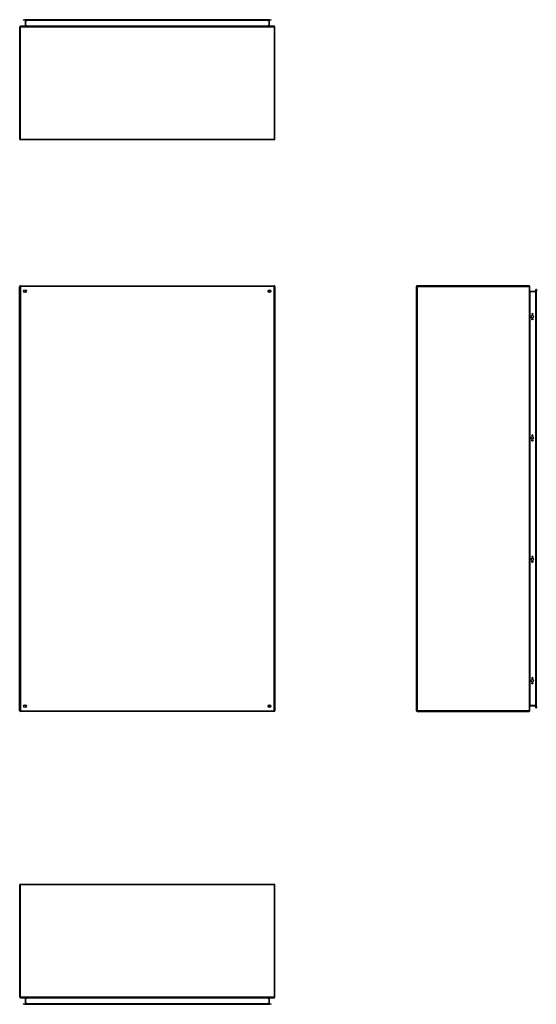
# Model space of a CAD drawing. Header units: inches. Extents: x 25 to 246, y 20 to 159.
# Tile 1 of 113: x 25 to 98, y 20 to 159. Entities that reach past the tile are written whole.
import ezdxf

# ---------------------------------------------------------------- set-up
doc = ezdxf.new("R2010")
doc.units = ezdxf.units.IN
doc.header["$MEASUREMENT"] = 0
doc.layers.add('Visible Edges(ANSI)', color=7, linetype='Continuous', lineweight=25)
doc.layers.add('Visible Tangent Edges(ANSI)', color=7, linetype='Continuous', lineweight=25)

msp = doc.modelspace()

# ---------------------------------------------------------------- linework, layer by layer
at = {"layer": 'Visible Edges(ANSI)'}
for p, q in [((25.19, 158.85), (25.39, 158.85)), ((25.19, 158.85), (25.19, 158.78)), ((25.39, 158.78), (25.19, 158.78)), ((59.97, 158.85), (25.39, 158.85)), ((59.97, 158.78), (25.39, 158.78)), ((25.48, 158.75), (25.48, 157.96)), ((59.88, 157.96), (59.88, 158.75)), ((59.97, 158.85), (60.17, 158.85)), ((60.17, 158.78), (59.97, 158.78)), ((60.17, 158.78), (60.17, 158.85)), ((24.68, 157.83), (24.68, 142.03)), ((60.58, 157.93), (24.78, 157.93)), ((60.68, 142.03), (60.68, 157.83)), ((60.58, 141.93), (24.78, 141.93)), ((24.68, 61.45), (24.68, 121.25)), ((24.78, 121.35), (60.58, 121.35)), ((60.68, 121.25), (60.68, 61.45)), ((80.63, 61.45), (80.63, 121.25)), ((96.53, 121.35), (80.73, 121.35)), ((96.63, 61.45), (96.63, 121.25)), ((97.48, 120.64), (97.48, 120.83)), ((97.55, 120.83), (97.48, 120.83)), ((97.55, 120.83), (97.55, 120.64)), ((25.55, 120.45), (25.55, 120.44)), ((25.59, 120.48), (25.58, 120.48)), ((59.78, 120.48), (59.78, 120.48)), ((59.82, 120.45), (59.82, 120.44)), ((97.45, 120.55), (96.66, 120.55)), ((97.48, 120.64), (97.48, 62.05)), ((97.55, 62.05), (97.55, 120.64)), ((96.89, 117.34), (96.89, 117.35)), ((97.08, 117.35), (97.08, 117.34)), ((96.89, 100.24), (96.89, 100.25)), ((97.08, 100.25), (97.08, 100.24)), ((96.89, 83.14), (96.89, 83.15)), ((97.08, 83.15), (97.08, 83.14)), ((96.89, 66.04), (96.89, 66.05)), ((97.08, 66.05), (97.08, 66.04)), ((60.58, 61.35), (24.78, 61.35)), ((25.55, 62.25), (25.55, 62.24)), ((25.58, 62.21), (25.59, 62.21)), ((59.78, 62.21), (59.78, 62.21)), ((59.82, 62.25), (59.82, 62.24)), ((80.73, 61.35), (96.53, 61.35)), ((96.66, 62.14), (97.45, 62.14)), ((97.48, 61.86), (97.48, 62.05)), ((97.48, 61.86), (97.55, 61.86)), ((97.55, 62.05), (97.55, 61.86)), ((24.68, 36.91), (24.68, 21.1)), ((24.78, 37), (60.58, 37)), ((60.68, 21.1), (60.68, 36.91)), ((24.78, 21), (60.58, 21)), ((25.48, 20.97), (25.48, 20.19)), ((59.88, 20.19), (59.88, 20.97)), ((25.19, 20.16), (25.39, 20.16)), ((25.19, 20.16), (25.19, 20.09)), ((25.39, 20.09), (25.19, 20.09)), ((59.97, 20.16), (25.39, 20.16)), ((25.39, 20.09), (59.97, 20.09)), ((59.97, 20.16), (60.17, 20.16)), ((60.17, 20.09), (59.97, 20.09)), ((60.17, 20.09), (60.17, 20.16))]:
    msp.add_line(p, q, dxfattribs=at)
at = {"layer": 'Visible Edges(ANSI)', "flags": 128}
for points in [[(25.48, 157.96), (25.48, 157.96), (25.48, 157.96), (25.48, 157.96), (25.48, 157.95), (25.48, 157.95), (25.48, 157.95), (25.48, 157.95), (25.47, 157.95), (25.47, 157.94), (25.47, 157.94), (25.47, 157.94), (25.47, 157.94), (25.47, 157.94), (25.47, 157.94), (25.46, 157.94), (25.46, 157.94), (25.46, 157.93), (25.46, 157.93), (25.46, 157.93), (25.46, 157.93), (25.45, 157.93), (25.45, 157.93), (25.45, 157.93), (25.45, 157.93)], [(59.91, 157.93), (59.91, 157.93), (59.91, 157.93), (59.91, 157.93), (59.91, 157.93), (59.91, 157.93), (59.9, 157.93), (59.9, 157.93), (59.9, 157.94), (59.9, 157.94), (59.9, 157.94), (59.9, 157.94), (59.89, 157.94), (59.89, 157.94), (59.89, 157.94), (59.89, 157.94), (59.89, 157.95), (59.89, 157.95), (59.89, 157.95), (59.89, 157.95), (59.89, 157.95), (59.88, 157.96), (59.88, 157.96), (59.88, 157.96), (59.88, 157.96)], [(96.66, 120.55), (96.66, 120.55), (96.66, 120.55), (96.65, 120.55), (96.65, 120.55), (96.65, 120.55), (96.65, 120.55), (96.65, 120.55), (96.64, 120.55), (96.64, 120.55), (96.64, 120.56), (96.64, 120.56), (96.64, 120.56), (96.64, 120.56), (96.64, 120.56), (96.63, 120.56), (96.63, 120.57), (96.63, 120.57), (96.63, 120.57), (96.63, 120.57), (96.63, 120.57), (96.63, 120.57), (96.63, 120.58), (96.63, 120.58), (96.63, 120.58)], [(25.45, 21), (25.45, 21), (25.45, 21), (25.45, 21), (25.46, 21), (25.46, 21), (25.46, 21), (25.46, 21), (25.46, 21), (25.46, 21), (25.47, 21), (25.47, 21), (25.47, 21), (25.47, 21), (25.47, 20.99), (25.47, 20.99), (25.47, 20.99), (25.48, 20.99), (25.48, 20.99), (25.48, 20.98), (25.48, 20.98), (25.48, 20.98), (25.48, 20.98), (25.48, 20.98), (25.48, 20.97)]]:
    msp.add_lwpolyline(points, dxfattribs=at)
at = {"layer": 'Visible Edges(ANSI)'}
for centre, radius in [((25.43, 120.6), 0.195), ((59.93, 120.6), 0.195), ((96.99, 117), 0.165), ((96.99, 116.65), 0.0935), ((96.99, 99.9), 0.165), ((96.99, 99.55), 0.0935), ((96.99, 82.8), 0.165), ((96.99, 82.45), 0.0935), ((96.99, 65.69), 0.165), ((96.99, 65.34), 0.0935), ((25.43, 62.1), 0.195), ((59.93, 62.1), 0.195)]:
    msp.add_circle(centre, radius, dxfattribs=at)
for centre, radius, start, end in [((25.45, 158.75), 0.031, 0, 90), ((59.91, 158.75), 0.031, 90, 180), ((24.78, 157.83), 0.099, 90, 180), ((60.58, 157.83), 0.099, 0, 90), ((24.78, 142.03), 0.099, 180, 270), ((60.58, 142.03), 0.099, 270, 0), ((24.78, 121.25), 0.099, 90, 180), ((60.58, 121.25), 0.099, 0, 90), ((80.73, 121.25), 0.099, 90, 180), ((96.53, 121.25), 0.099, 0, 90), ((25.58, 120.45), 0.031, 90, 180), ((59.78, 120.45), 0.031, 0, 90), ((97.45, 120.58), 0.031, 270, 0), ((96.99, 117.35), 0.0935, 0, 180), ((96.99, 117.34), 0.0935, 180, 0), ((96.99, 100.25), 0.0935, 0, 180), ((96.99, 100.24), 0.0935, 180, 0), ((96.99, 83.15), 0.0935, 0, 180), ((96.99, 83.14), 0.0935, 180, 0), ((96.99, 66.05), 0.0935, 0, 180), ((96.99, 66.04), 0.0935, 180, 0), ((24.78, 61.45), 0.099, 180, 270), ((25.58, 62.24), 0.031, 180, 270), ((59.78, 62.24), 0.031, 270, 0), ((60.58, 61.45), 0.099, 270, 0), ((80.73, 61.45), 0.099, 180, 270), ((96.53, 61.45), 0.099, 270, 0), ((96.66, 62.11), 0.031, 90, 180), ((97.45, 62.11), 0.031, 0, 90), ((24.78, 36.91), 0.099, 90, 180), ((60.58, 36.91), 0.099, 0, 90), ((24.78, 21.1), 0.099, 180, 270), ((59.91, 20.97), 0.031, 90, 180), ((60.58, 21.1), 0.099, 270, 0), ((25.45, 20.19), 0.031, 270, 0), ((59.91, 20.19), 0.031, 180, 270)]:
    msp.add_arc(centre, radius, start, end, dxfattribs=at)
at = {"layer": 'Visible Tangent Edges(ANSI)'}
for p, q in [((25.39, 158.78), (25.39, 158.85)), ((25.51, 158.75), (25.48, 158.75)), ((25.51, 158.78), (25.51, 158.75)), ((25.51, 157.96), (25.51, 158.75)), ((25.51, 158.75), (25.68, 158.75)), ((59.68, 158.75), (25.68, 158.75)), ((59.68, 158.75), (59.85, 158.75)), ((59.85, 158.75), (59.85, 158.78)), ((59.85, 158.75), (59.85, 157.96)), ((59.88, 158.75), (59.85, 158.75)), ((59.97, 158.85), (59.97, 158.78)), ((24.68, 157.83), (24.78, 157.83)), ((24.78, 157.93), (24.78, 157.83)), ((24.78, 157.83), (60.58, 157.83)), ((24.78, 142.03), (24.78, 157.83)), ((25.51, 157.96), (25.48, 157.96)), ((25.68, 157.96), (25.51, 157.96)), ((25.68, 157.96), (59.68, 157.96)), ((59.85, 157.96), (59.68, 157.96)), ((59.85, 157.96), (59.88, 157.96)), ((60.58, 157.83), (60.58, 157.93)), ((60.58, 157.83), (60.68, 157.83)), ((60.58, 157.83), (60.58, 142.03)), ((24.68, 142.03), (24.78, 142.03)), ((24.78, 142.03), (24.78, 141.93)), ((24.78, 142.03), (60.58, 142.03)), ((60.58, 142.03), (60.58, 141.93)), ((60.58, 142.03), (60.68, 142.03)), ((24.68, 121.25), (24.78, 121.25)), ((24.78, 121.35), (24.78, 121.25)), ((24.78, 121.25), (24.78, 61.45)), ((60.58, 121.25), (24.78, 121.25)), ((60.58, 121.35), (60.58, 121.25)), ((60.58, 61.45), (60.58, 121.25)), ((60.68, 121.25), (60.58, 121.25)), ((80.73, 121.25), (80.63, 121.25)), ((80.73, 121.35), (80.73, 121.25)), ((80.73, 121.25), (96.53, 121.25)), ((80.73, 121.25), (80.73, 61.45)), ((96.53, 121.35), (96.53, 121.25)), ((96.53, 121.25), (96.53, 61.45)), ((96.63, 121.25), (96.53, 121.25)), ((25.45, 120.58), (25.58, 120.48)), ((25.55, 120.45), (25.45, 120.58)), ((25.45, 120.58), (25.63, 120.58)), ((25.45, 120.58), (25.45, 120.48)), ((25.45, 120.4), (25.45, 120.48)), ((59.74, 120.58), (59.91, 120.58)), ((59.78, 120.48), (59.91, 120.58)), ((59.91, 120.58), (59.82, 120.45)), ((59.91, 120.48), (59.91, 120.58)), ((59.91, 120.48), (59.91, 120.4)), ((96.66, 120.55), (96.66, 120.52)), ((96.66, 120.52), (97.45, 120.52)), ((96.66, 62.18), (96.66, 120.52)), ((97.45, 120.52), (97.45, 120.55)), ((97.48, 120.52), (97.45, 120.52)), ((97.45, 120.52), (97.45, 62.18)), ((97.48, 120.64), (97.55, 120.64)), ((24.68, 61.45), (24.78, 61.45)), ((24.78, 61.45), (60.58, 61.45)), ((24.78, 61.35), (24.78, 61.45)), ((25.45, 62.21), (25.45, 62.29)), ((25.45, 62.11), (25.55, 62.24)), ((25.58, 62.21), (25.45, 62.11)), ((25.45, 62.21), (25.45, 62.11)), ((25.63, 62.11), (25.45, 62.11)), ((59.91, 62.11), (59.74, 62.11)), ((59.91, 62.11), (59.78, 62.21)), ((59.82, 62.24), (59.91, 62.11)), ((59.91, 62.29), (59.91, 62.21)), ((59.91, 62.11), (59.91, 62.21)), ((60.68, 61.45), (60.58, 61.45)), ((60.58, 61.35), (60.58, 61.45)), ((80.73, 61.45), (80.63, 61.45)), ((96.53, 61.45), (80.73, 61.45)), ((80.73, 61.45), (80.73, 61.35)), ((96.53, 61.45), (96.53, 61.35)), ((96.53, 61.45), (96.63, 61.45)), ((97.45, 62.18), (96.66, 62.18)), ((96.66, 62.14), (96.66, 62.18)), ((97.45, 62.18), (97.48, 62.18)), ((97.45, 62.14), (97.45, 62.18)), ((97.55, 62.05), (97.48, 62.05)), ((24.78, 36.91), (24.68, 36.91)), ((24.78, 36.91), (24.78, 37)), ((24.78, 21.1), (24.78, 36.91)), ((60.58, 36.91), (24.78, 36.91)), ((60.58, 36.91), (60.58, 37)), ((60.58, 36.91), (60.58, 21.1)), ((60.68, 36.91), (60.58, 36.91)), ((24.78, 21.1), (24.68, 21.1)), ((60.58, 21.1), (24.78, 21.1)), ((24.78, 21.1), (24.78, 21)), ((25.51, 20.97), (25.48, 20.97)), ((25.51, 20.19), (25.51, 20.97)), ((25.51, 20.97), (25.68, 20.97)), ((59.68, 20.97), (25.68, 20.97)), ((59.68, 20.97), (59.85, 20.97)), ((59.85, 20.97), (59.88, 20.97)), ((59.85, 20.97), (59.85, 20.19)), ((60.68, 21.1), (60.58, 21.1)), ((60.58, 21), (60.58, 21.1)), ((25.39, 20.09), (25.39, 20.16)), ((25.48, 20.19), (25.51, 20.19)), ((25.51, 20.19), (25.51, 20.16)), ((25.68, 20.19), (25.51, 20.19)), ((25.68, 20.19), (59.68, 20.19)), ((59.85, 20.19), (59.68, 20.19)), ((59.85, 20.19), (59.88, 20.19)), ((59.85, 20.16), (59.85, 20.19)), ((59.97, 20.16), (59.97, 20.09))]:
    msp.add_line(p, q, dxfattribs=at)
at = {"layer": 'Visible Tangent Edges(ANSI)', "flags": 128}
for points in [[(25.45, 157.93), (25.45, 157.93), (25.46, 157.93), (25.46, 157.93), (25.46, 157.93), (25.47, 157.93), (25.47, 157.93), (25.47, 157.93), (25.48, 157.94), (25.48, 157.94), (25.48, 157.94), (25.49, 157.94), (25.49, 157.94), (25.49, 157.94), (25.49, 157.94), (25.5, 157.94), (25.5, 157.95), (25.5, 157.95), (25.5, 157.95), (25.51, 157.95), (25.51, 157.95), (25.51, 157.96), (25.51, 157.96), (25.51, 157.96), (25.51, 157.96)], [(59.85, 157.96), (59.85, 157.96), (59.85, 157.96), (59.85, 157.96), (59.86, 157.95), (59.86, 157.95), (59.86, 157.95), (59.86, 157.95), (59.86, 157.95), (59.87, 157.94), (59.87, 157.94), (59.87, 157.94), (59.87, 157.94), (59.88, 157.94), (59.88, 157.94), (59.88, 157.94), (59.89, 157.94), (59.89, 157.93), (59.89, 157.93), (59.9, 157.93), (59.9, 157.93), (59.9, 157.93), (59.91, 157.93), (59.91, 157.93), (59.91, 157.93)], [(96.63, 120.58), (96.63, 120.58), (96.63, 120.57), (96.63, 120.57), (96.63, 120.57), (96.63, 120.56), (96.63, 120.56), (96.63, 120.56), (96.63, 120.55), (96.63, 120.55), (96.64, 120.55), (96.64, 120.54), (96.64, 120.54), (96.64, 120.54), (96.64, 120.53), (96.64, 120.53), (96.64, 120.53), (96.65, 120.53), (96.65, 120.52), (96.65, 120.52), (96.65, 120.52), (96.65, 120.52), (96.66, 120.52), (96.66, 120.52), (96.66, 120.52)], [(25.51, 20.97), (25.51, 20.98), (25.51, 20.98), (25.51, 20.98), (25.51, 20.98), (25.51, 20.98), (25.5, 20.99), (25.5, 20.99), (25.5, 20.99), (25.5, 20.99), (25.49, 20.99), (25.49, 21), (25.49, 21), (25.49, 21), (25.48, 21), (25.48, 21), (25.48, 21), (25.47, 21), (25.47, 21), (25.47, 21), (25.46, 21), (25.46, 21), (25.46, 21), (25.45, 21), (25.45, 21)]]:
    msp.add_lwpolyline(points, dxfattribs=at)
at = {"layer": 'Visible Tangent Edges(ANSI)'}
for centre, major_axis, start_param, end_param in [((96.66, 62.11), (0, 0.062), 0, 1.570796), ((59.91, 20.97), (-0.062, 0), 4.712389, 6.283185)]:
    msp.add_ellipse(centre, major_axis=major_axis, ratio=0.5, start_param=start_param, end_param=end_param, dxfattribs=at)

doc.saveas('drawing.dxf')
